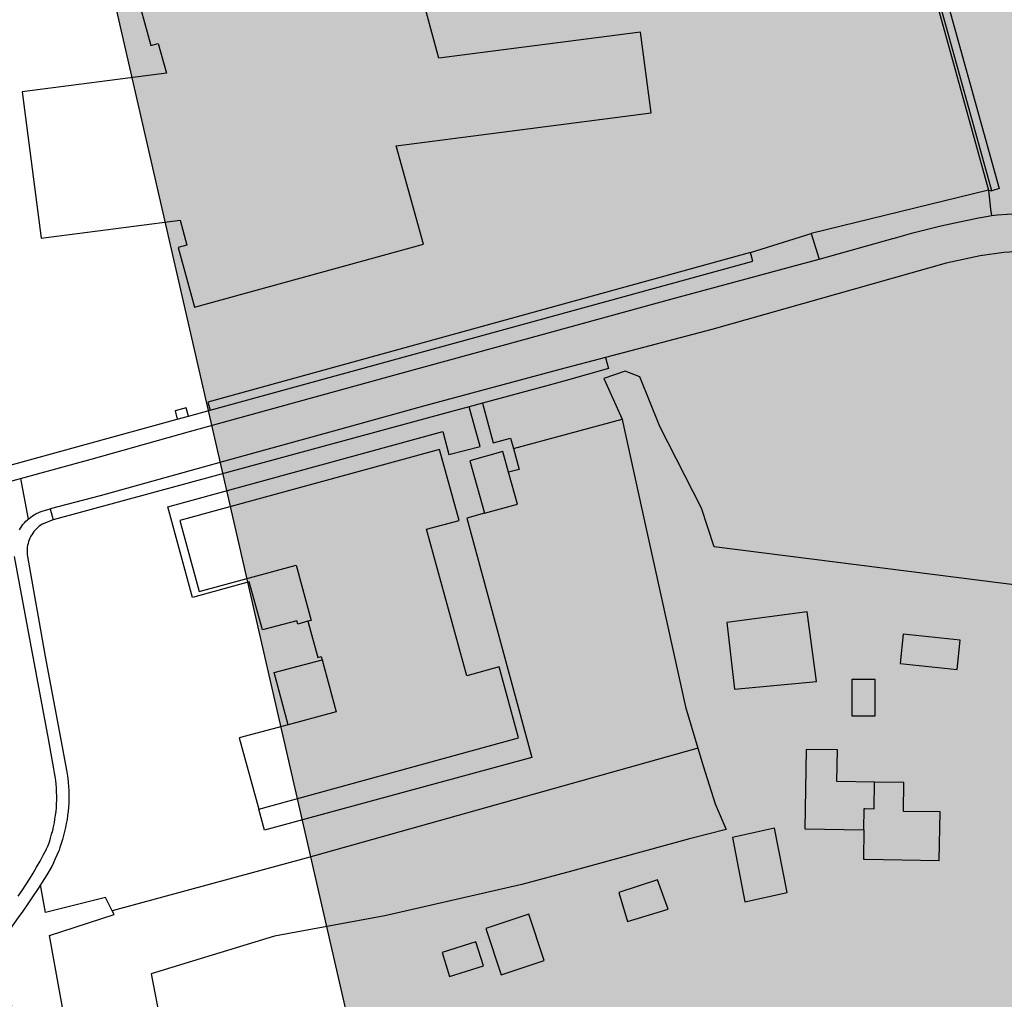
# Model space of a CAD drawing. Header units: metres. Extents: x 174423 to 175128, y 462196 to 462742.
# Tile 77 of 137: x 175057.49 to 175058.9, y 462724.36 to 462725.77. Entities that reach past the tile are written whole.
import ezdxf

# ---------------------------------------------------------------- set-up
doc = ezdxf.new("R2010")
doc.units = ezdxf.units.M
doc.layers.add('N-XX-AL-LIJN_0.20-G', color=7, linetype='Continuous', lineweight=25)

# ---------------------------------------------------------------- blocks, each defined once
blk = doc.blocks.new('Situatie')
at = {"lineweight": -3}
for p, q in [((2.6484, 12.5738), (2.8314, 11.9101)), ((2.8362, 11.9091), (2.6516, 12.5767)), ((2.8314, 11.9101), (2.8362, 11.9091)), ((2.4894, 11.8203), (2.5767, 11.8478)), ((1.6815, 11.5853), (1.7124, 11.5938)), ((2.104, 11.6037), (2.0851, 11.5987)), ((1.4053, 11.486), (1.4398, 11.4954)), ((1.4398, 11.4954), (1.4511, 11.4372)), ((1.4825, 11.4518), (1.4867, 11.4362))]:
    blk.add_line(p, q, dxfattribs=at)
for points in [[(2.6516, 12.5767), (2.6621, 12.5783), (2.8467, 11.9124), (2.8362, 11.9091)], [(2.0148, 12.1972), (2.1248, 12.2276), (2.0941, 12.3387), (1.6036, 12.2038), (1.6271, 12.1178), (1.638, 12.1208), (1.6497, 12.0782), (1.4425, 12.0512), (1.4695, 11.8411), (1.6696, 11.8668), (1.6792, 11.8312), (1.6666, 11.8277), (1.6903, 11.7418), (2.0191, 11.8323), (1.98, 11.9738), (2.3465, 12.0214), (2.3313, 12.1374), (2.0415, 12.1), (2.0148, 12.1972)], [(1.2849, 11.9523), (1.3202, 11.823), (1.4, 11.508), (1.6653, 11.5808)], [(2.8314, 11.9101), (2.5767, 11.8478), (2.5854, 11.82), (2.5883, 11.811), (2.6943, 11.8404), (2.6963, 11.841), (2.7096, 11.8449), (2.7229, 11.8486), (2.7363, 11.8521), (2.7497, 11.8555), (2.7631, 11.8587), (2.7766, 11.8618), (2.7901, 11.8647), (2.8037, 11.8675), (2.8172, 11.8701), (2.8309, 11.8725), (2.8358, 11.8734)], [(2.8314, 11.9101), (2.8347, 11.8828), (2.8358, 11.8734)], [(2.8358, 11.8734), (2.8445, 11.8748), (2.8724, 11.8764), (2.8808, 11.8766), (2.8931, 11.8767), (2.8933, 11.8767), (2.9053, 11.8767), (2.9176, 11.8765), (2.9299, 11.8762), (2.9421, 11.8757), (2.9543, 11.875), (2.9666, 11.8742), (2.9788, 11.8732), (2.991, 11.8721), (3.0032, 11.8708), (3.0727, 11.8624), (3.0959, 11.8624), (3.1123, 11.8656), (3.1239, 11.8716), (3.1353, 11.8832)], [(1.7092, 11.6055), (1.7124, 11.5938), (1.7124, 11.5937), (2.4928, 11.8082), (2.4894, 11.8203), (1.7092, 11.6055)], [(2.9034, 11.8231), (2.8536, 11.8205), (2.8197, 11.8157), (2.7707, 11.805), (2.4339, 11.7096), (2.2808, 11.6695), (2.2829, 11.6621), (2.2854, 11.6537), (2.2246, 11.6366), (2.1964, 11.6286), (2.104, 11.6037), (2.1195, 11.547), (2.1446, 11.5536), (2.1487, 11.5385), (2.3048, 11.5807)], [(1.4398, 11.4954), (1.5415, 11.5232), (1.6828, 11.5629), (1.7995, 11.5951), (1.9821, 11.6455), (2.1622, 11.6947), (2.375, 11.7535), (2.5612, 11.8035), (2.5883, 11.811)], [(2.2808, 11.6695), (2.2155, 11.6524), (2.0192, 11.5994), (1.8899, 11.5636), (1.7492, 11.5246), (1.5546, 11.4708), (1.4825, 11.4518)], [(2.993, 11.3268), (2.4374, 11.3974), (2.4192, 11.453), (2.3592, 11.5704), (2.3301, 11.6418), (2.3094, 11.6498), (2.2785, 11.6392), (2.3048, 11.5807), (2.3049, 11.5803), (2.3333, 11.4515), (2.3958, 11.1674), (2.4137, 11.1078), (2.4214, 11.0822), (2.4386, 11.028), (2.4545, 10.9909), (2.4015, 10.9777), (2.2322, 10.9312), (2.1608, 10.9116), (1.9637, 10.8666), (1.8049, 10.8375), (1.6872, 10.8018), (1.6276, 10.7832), (1.6554, 10.6396)], [(1.8532, 11.2903), (1.8386, 11.2862), (1.8372, 11.2909), (1.7877, 11.2778), (1.7688, 11.3468), (1.6872, 11.3246), (1.6518, 11.4547), (2.047, 11.5633), (2.0559, 11.5299), (2.1007, 11.5415), (2.0851, 11.5987), (2.0582, 11.5914), (1.4867, 11.4362), (1.4713, 11.4299), (1.469, 11.4284), (1.4668, 11.4268), (1.4648, 11.425), (1.4628, 11.4232), (1.4609, 11.4212), (1.4592, 11.4191), (1.4576, 11.417), (1.4561, 11.4147), (1.4556, 11.4139), (1.4547, 11.4124), (1.4535, 11.4099), (1.4525, 11.4074), (1.4516, 11.4049), (1.4508, 11.4023), (1.4502, 11.3997), (1.4497, 11.397), (1.4495, 11.3943), (1.4493, 11.3916), (1.4494, 11.3889), (1.4495, 11.3862), (1.4499, 11.3836), (1.4755, 11.2398), (1.4971, 11.1249), (1.5062, 11.0763), (1.5071, 11.0705), (1.5079, 11.0646), (1.5085, 11.0587), (1.5089, 11.0527), (1.5092, 11.0468), (1.5094, 11.0409), (1.5093, 11.0349), (1.5092, 11.029), (1.5088, 11.0231), (1.5083, 11.0171), (1.5076, 11.0112), (1.5068, 11.0054), (1.5058, 10.9995), (1.5047, 10.9937), (1.5034, 10.9879), (1.5019, 10.9821), (1.5003, 10.9764), (1.4986, 10.9707), (1.4966, 10.9651), (1.4953, 10.9614), (1.4946, 10.9595), (1.4924, 10.954), (1.49, 10.9486), (1.4875, 10.9432), (1.4848, 10.9379), (1.4841, 10.9365), (1.4777, 10.9258), (1.471, 10.9152), (1.4687, 10.9115)], [(1.6815, 11.5853), (1.678, 11.5969), (1.6621, 11.5926), (1.6653, 11.5808), (1.6815, 11.5853)], [(1.8532, 11.2903), (1.8674, 11.2382), (1.8722, 11.2395), (1.8735, 11.2348), (1.8939, 11.1601), (1.8247, 11.1415), (1.7542, 11.1226), (1.7824, 11.0203), (2.156, 11.1226), (2.1281, 11.2247), (2.0814, 11.2119), (2.0238, 11.4225), (2.0704, 11.4353), (2.0424, 11.5374), (1.669, 11.4351), (1.6967, 11.3329), (1.8364, 11.3707), (1.858, 11.2916), (1.8532, 11.2903)], [(2.1487, 11.5385), (2.1568, 11.5087), (2.1415, 11.5045)], [(2.1069, 11.4456), (2.1543, 11.4585), (2.1415, 11.5045), (2.1333, 11.5343), (2.0858, 11.521), (2.1069, 11.4456)], [(1.4511, 11.4372), (1.4522, 11.4382), (1.4546, 11.4401), (1.4571, 11.4419), (1.4597, 11.4435), (1.4624, 11.445), (1.4652, 11.4464), (1.468, 11.4476), (1.4709, 11.4487), (1.4825, 11.4518)], [(2.1069, 11.4456), (2.0814, 11.4384), (2.1749, 11.0944), (1.7907, 10.99), (1.7824, 11.0203)], [(1.4366, 10.8949), (1.4422, 10.903), (1.4476, 10.9113), (1.4529, 10.9197), (1.4581, 10.9281), (1.4631, 10.9366), (1.468, 10.9452), (1.4727, 10.9539), (1.4773, 10.9627), (1.4774, 10.9629), (1.4795, 10.9681), (1.4814, 10.9733), (1.4831, 10.9786), (1.4847, 10.984), (1.4862, 10.9894), (1.4874, 10.9948), (1.4886, 11.0003), (1.4895, 11.0058), (1.4904, 11.0113), (1.491, 11.0169), (1.4915, 11.0224), (1.4919, 11.028), (1.492, 11.0336), (1.492, 11.0392), (1.4919, 11.0448), (1.4916, 11.0504), (1.4911, 11.0559), (1.4905, 11.0615), (1.4897, 11.067), (1.4888, 11.0725), (1.4877, 11.078), (1.48, 11.1211), (1.4544, 11.2598), (1.4313, 11.3836)], [(1.4384, 11.4217), (1.44, 11.4243), (1.4417, 11.4269), (1.4435, 11.4294), (1.4455, 11.4317), (1.4476, 11.434), (1.4498, 11.4361), (1.4511, 11.4372)], [(2.4666, 11.1928), (2.5841, 11.2038), (2.5708, 11.3036), (2.4556, 11.2883), (2.4666, 11.1928)], [(2.7864, 11.2211), (2.7907, 11.2631), (2.7089, 11.2715), (2.7046, 11.2295), (2.7864, 11.2211)], [(1.8247, 11.1415), (1.8047, 11.2166), (1.8735, 11.2348)], [(2.6353, 11.1541), (2.6689, 11.1541), (2.6689, 11.2065), (2.6353, 11.2065), (2.6353, 11.1541)], [(2.4137, 11.1078), (2.4091, 11.1065), (1.8508, 10.9499), (1.5718, 10.874)], [(2.6677, 11.0591), (2.6136, 11.0599), (2.6143, 11.1052), (2.5695, 11.106), (2.5677, 10.992), (2.6524, 10.9906)], [(2.6524, 10.9906), (2.6517, 10.9481), (2.654, 10.9481), (2.7609, 10.9463), (2.762, 11.0161), (2.7094, 11.0169), (2.7101, 11.0584), (2.6677, 11.0591)], [(2.6524, 10.9906), (2.6527, 11.0213), (2.6542, 11.0213), (2.667, 11.0206), (2.6677, 11.0591)], [(2.5422, 10.9003), (2.5239, 10.9928), (2.4636, 10.9795), (2.4815, 10.8868), (2.5422, 10.9003)], [(2.3128, 10.8586), (2.3711, 10.8766), (2.3556, 10.9184), (2.3002, 10.9005), (2.3128, 10.8586)], [(1.5718, 10.874), (1.562, 10.893), (1.4758, 10.8716), (1.4687, 10.9115), (1.4643, 10.9046), (1.4574, 10.8941), (1.4504, 10.8838), (1.4432, 10.8735), (1.4366, 10.8642), (1.4112, 10.8283), (1.4113, 10.8268), (1.427, 10.7374)], [(1.5266, 10.5801), (1.5237, 10.6052), (1.4818, 10.8386), (1.5746, 10.8686), (1.5718, 10.874)], [(2.1928, 10.8025), (2.1707, 10.869), (2.1087, 10.8484), (2.1309, 10.7819), (2.1928, 10.8025)], [(2.1055, 10.7947), (2.0946, 10.8292), (2.0461, 10.814), (2.0569, 10.7794), (2.1055, 10.7947)]]:
    blk.add_lwpolyline(points, dxfattribs=at)

msp = doc.modelspace()

# ---------------------------------------------------------------- hatches: boundary and pattern name
at = {"layer": 'N-XX-AL-LIJN_0.20-G'}
h = msp.add_hatch(color=253, dxfattribs=at)
h.dxf.hatch_style = 1
h.paths.add_polyline_path([(175057.1713, 462727.7587), (175061.8554, 462728.8333), (175062.8924, 462724.3137), (175057.5057, 462723.0778), (175057.3568, 462723.9313), (175058.0148, 462724.0823)])

# ---------------------------------------------------------------- linework, layer by layer
msp.add_lwpolyline([(175057.1713, 462727.7587), (175061.8554, 462728.8333), (175062.8924, 462724.3137), (175057.5057, 462723.0778), (175057.3568, 462723.9313), (175058.0148, 462724.0823)], close=True, dxfattribs=at)

# ---------------------------------------------------------------- block references
msp.add_blockref('Situatie', (175056.047, 462713.6112), dxfattribs=at)

doc.saveas('drawing.dxf')
